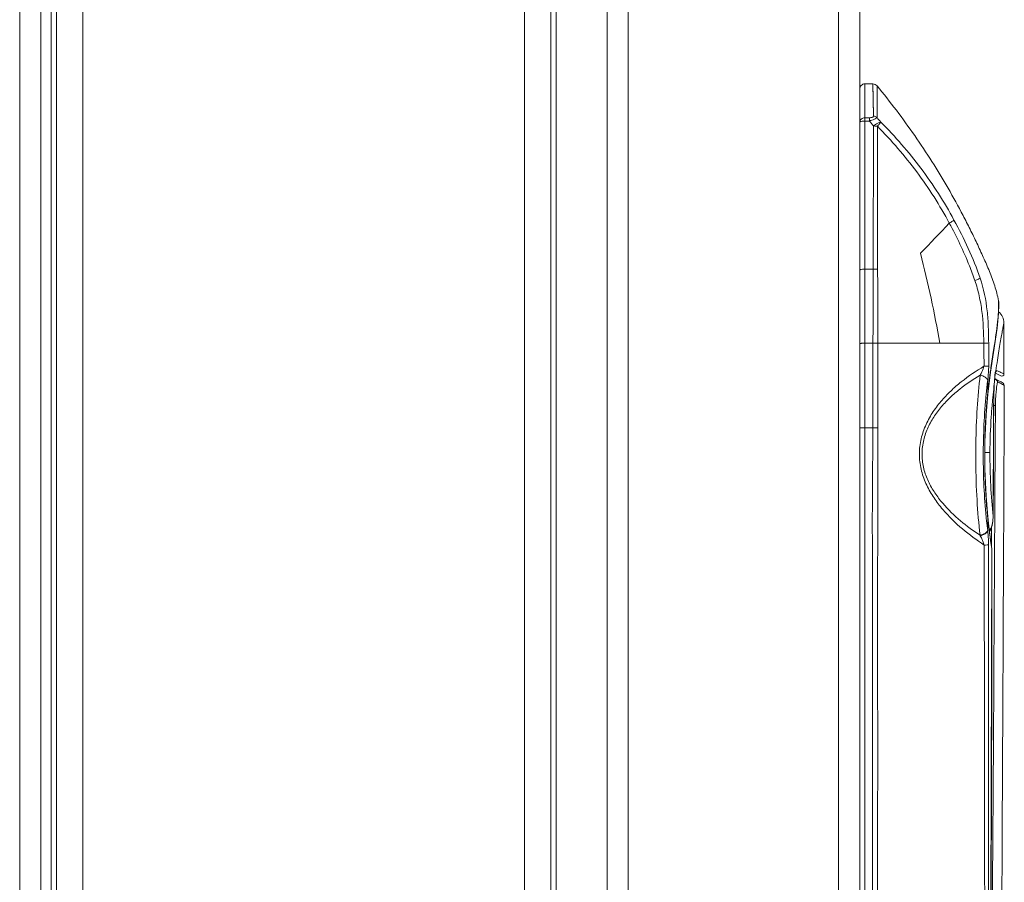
# Model space of a CAD drawing. Extents: x 4773 to 8448, y 27273 to 31291.
# Tile 69 of 99: x 8325 to 8419, y 28414 to 28496. Entities that reach past the tile are written whole.
import ezdxf

# ---------------------------------------------------------------- set-up
doc = ezdxf.new("R2010")
doc.units = 0
doc.header["$LTSCALE"] = 7.5
doc.header["$MEASUREMENT"] = 0
doc.layers.get('0').update_dxf_attribs({"linetype": 'CONTINUOUS', "lineweight": 18})

msp = doc.modelspace()

# ---------------------------------------------------------------- linework, layer by layer
at = {"linetype": 'Continuous'}
for p, q in [((8328.1, 29412.952), (8328.1, 27432.952)), ((8328.6, 27432.952), (8328.6, 29412.952)), ((8331.1, 27432.952), (8331.1, 29412.952)), ((8373.1, 27432.952), (8373.1, 29412.952)), ((8375.6, 27432.952), (8375.6, 29412.952)), ((8325.1, 29411.452), (8325.1, 27434.452)), ((8327.1, 29411.452), (8327.1, 27434.452)), ((8402.95, 27436.952), (8402.95, 29408.952)), ((8404.95, 27436.952), (8404.95, 29408.952)), ((8376.1, 28185.452), (8376.1, 28660.452)), ((8380.95, 28186.452), (8380.95, 28659.452)), ((8382.95, 28186.452), (8382.95, 28659.452)), ((8406.214, 28489.952), (8405.45, 28489.952)), ((8405.45, 28489.952), (8405.45, 28337.452)), ((8406.251, 28486.878), (8406.214, 28489.952)), ((8406.229, 28488.601), (8406.214, 28489.952)), ((8406.6, 28489.769), (8406.595, 28486.752)), ((8406.251, 28486.878), (8406.229, 28488.601)), ((8405.45, 28486.733), (8405.869, 28486.733)), ((8405.869, 28486.424), (8405.45, 28486.424)), ((8405.45, 28486.424), (8405.45, 28481.358)), ((8405.869, 28486.733), (8405.869, 28486.424)), ((8406.26, 28485.951), (8406.228, 28472.346)), ((8406.627, 28485.93), (8406.627, 28484.632)), ((8405.45, 28476.673), (8405.45, 28472.346)), ((8405.45, 28472.346), (8406.228, 28472.346)), ((8418.164, 28469.257), (8418.154, 28469.354)), ((8418.156, 28469.087), (8418.154, 28469.354)), ((8418.135, 28468.121), (8418.165, 28468.97)), ((8418.165, 28468.97), (8418.164, 28469.257)), ((8418.666, 28462.386), (8418.663, 28467.253)), ((8418.664, 28465.632), (8418.663, 28467.253)), ((8405.45, 28465.309), (8406.21, 28465.31)), ((8406.21, 28465.31), (8406.193, 28457.26)), ((8406.666, 28465.306), (8412.561, 28465.307)), ((8412.56, 28465.308), (8416.753, 28465.308)), ((8417.126, 28460.482), (8417.377, 28462.574)), ((8417.367, 28462.603), (8417.383, 28462.724)), ((8417.812, 28462.263), (8417.806, 28462.296)), ((8417.812, 28462.263), (8417.824, 28462.356)), ((8417.865, 28462.543), (8417.885, 28462.598)), ((8417.885, 28462.598), (8417.898, 28462.673)), ((8417.885, 28462.597), (8417.885, 28462.598)), ((8418.021, 28462.7), (8417.954, 28462.731)), ((8417.12, 28461.818), (8417.117, 28460.527)), ((8417.12, 28461.818), (8417.118, 28460.958)), ((8417.744, 28461.461), (8417.747, 28461.448)), ((8417.117, 28460.528), (8417.112, 28460.485)), ((8417.126, 28460.482), (8417.117, 28460.528)), ((8417.126, 28460.482), (8417.126, 28460.482)), ((8417.687, 28459.951), (8417.69, 28459.951)), ((8404.95, 28457.261), (8405.45, 28457.26)), ((8406.675, 28457.26), (8405.45, 28457.26)), ((8415.983, 28455.329), (8415.982, 28455.191)), ((8415.984, 28455.413), (8415.983, 28455.329)), ((8415.986, 28455.576), (8415.984, 28455.454)), ((8415.984, 28455.454), (8415.984, 28455.413)), ((8415.987, 28455.654), (8415.986, 28455.576)), ((8415.988, 28455.701), (8415.987, 28455.654)), ((8415.989, 28455.803), (8415.988, 28455.701)), ((8415.997, 28455.452), (8415.997, 28455.411)), ((8415.981, 28455.07), (8415.98, 28454.952)), ((8415.98, 28454.952), (8415.98, 28454.895)), ((8415.98, 28454.895), (8415.98, 28454.807)), ((8415.98, 28454.65), (8415.98, 28454.549)), ((8415.98, 28454.549), (8415.98, 28454.509)), ((8415.98, 28454.509), (8415.98, 28454.389)), ((8415.98, 28454.389), (8415.98, 28454.342)), ((8415.982, 28455.191), (8415.981, 28455.07)), ((8415.997, 28454.551), (8415.997, 28454.511)), ((8417.332, 28454.933), (8416.855, 28454.935)), ((8415.98, 28454.342), (8415.98, 28454.302)), ((8415.98, 28454.302), (8415.98, 28454.257)), ((8415.98, 28454.257), (8415.981, 28454.149)), ((8415.981, 28454.149), (8415.982, 28454.026)), ((8415.997, 28454.345), (8415.997, 28454.306)), ((8417.112, 28448.814), (8417.117, 28448.765)), ((8417.117, 28448.765), (8417.126, 28448.817)), ((8417.117, 28448.349), (8417.117, 28448.765)), ((8417.614, 28448.413), (8417.639, 28448.857)), ((8417.636, 28448.857), (8417.639, 28448.857)), ((8417.783, 28448.813), (8417.766, 28445.711)), ((8417.787, 28448.813), (8417.767, 28445.711)), ((8417.472, 28446.084), (8417.481, 28447.856)), ((8417.475, 28446.084), (8417.486, 28447.856)), ((8417.117, 28447.462), (8417.111, 28447.511)), ((8417.197, 28368.133), (8417.202, 28446.148)), ((8417.199, 28427.516), (8417.202, 28446.148)), ((8417.511, 28445.745), (8417.504, 28445.788)), ((8417.516, 28445.713), (8417.511, 28445.745)), ((8417.514, 28442.398), (8417.516, 28445.713)), ((8417.525, 28445.712), (8417.516, 28445.713)), ((8417.518, 28445.794), (8417.518, 28445.795)), ((8417.524, 28445.748), (8417.518, 28445.794)), ((8417.525, 28445.712), (8417.524, 28445.748)), ((8417.199, 28381.075), (8417.199, 28427.516))]:
    msp.add_line(p, q, dxfattribs=at)
for points in [[(8417.377, 28462.574), (8417.717, 28464.845), (8418.004, 28466.744), (8418.135, 28468.121)], [(8417.747, 28461.448), (8417.756, 28461.584), (8417.802, 28462.163), (8417.812, 28462.263)], [(8417.812, 28462.263), (8417.824, 28462.356), (8417.865, 28462.543)], [(8417.824, 28462.356), (8417.839, 28462.445), (8417.845, 28462.468)], [(8417.69, 28459.951), (8417.695, 28460.305), (8417.727, 28461.143), (8417.747, 28461.448)], [(8417.126, 28448.817), (8416.963, 28450.786), (8416.856, 28453.339), (8416.855, 28455.949), (8416.963, 28458.522), (8417.126, 28460.482)], [(8417.639, 28448.857), (8417.654, 28452.786), (8417.672, 28456.819), (8417.69, 28459.951)], [(8417.519, 28445.792), (8417.393, 28446.631), (8417.224, 28447.927), (8417.126, 28448.817)], [(8417.288, 28447.439), (8417.39, 28447.596), (8417.533, 28447.984), (8417.614, 28448.413)], [(8417.341, 28365.135), (8417.247, 28378.429), (8417.374, 28400.838), (8417.525, 28445.714)]]:
    msp.add_lwpolyline(points, dxfattribs=at)
for centre, radius, start, end in [((8334.872, 28427.503), 92.262, 39.30872, 39.68958), ((8332.893, 28424.56), 96.436, 39.82479, 40.15873), ((8400.985, 28469.173), 17.172, 357.04334, 358.03465), ((8402.609, 28469.117), 15.547, 358.03532, 359.88795), ((8485.269, 28453.298), 68.537, 171.86604, 172.09492), ((8477.869, 28454.25), 61.076, 172.69858, 174.10072), ((8482.58, 28453.665), 65.823, 172.19561, 172.71493), ((8442.875, 28460.085), 25.168, 175.56822, 176.20428), ((8414.45, 28454.952), 7.75, 57.79906, 64.53497), ((8432.641, 28460.879), 14.903, 174.54077, 175.56963), ((8414.45, 28454.952), 8.25, 61.6201, 65.66707), ((8417.705, 28461.458), 0.431, 63.19698, 69.49015), ((8418.514, 28462.368), 0.688, 159.54217, 161.33297), ((8402.206, 28428.432), 37.741, 64.66495, 65.22614), ((8468.562, 28455.423), 51.838, 172.91549, 174.35069), ((8481.37, 28453.97), 64.065, 173.2852, 174.18991), ((8519.734, 28455.006), 102.194, 176.21548, 176.37882), ((8418.447, 28461.298), 0.25, 359.76878, 57.86201), ((8468.601, 28455.262), 51.753, 174.20778, 175.83204), ((8478.487, 28454.255), 61.168, 174.63, 175.18176), ((8479.837, 28454.128), 62.524, 174.19212, 174.63057), ((8433.269, 28459.288), 15.415, 176.40204, 179.56831), ((12269.372, 28436.872), 3851.755, 179.656706, 179.821734), ((13349.419, 28420.943), 4931.714, 179.553158, 179.676206), ((8474.797, 28454.823), 57.964, 176.44819, 178.54919), ((8472.351, 28454.97), 55.514, 175.81279, 176.44292), ((8478.999, 28454.689), 62.168, 178.52358, 179.07793), ((8480.475, 28454.666), 63.645, 179.07873, 180.9882), ((8486.558, 28454.627), 70.579, 179.85371, 179.98144), ((8479.854, 28454.653), 63.023, 180.98602, 181.50097), ((8477.163, 28454.575), 60.332, 181.49378, 183.54321), ((8473.049, 28454.345), 56.211, 183.56832, 183.98485), ((8469.424, 28454.084), 52.577, 183.97584, 185.75257), ((8472.899, 28454.508), 56.077, 185.87886, 188.9468), ((8297.704, 28448.201), 119.414, 359.65875, 0.07113), ((8408.7, 28442.96), 8.718, 27.76164, 28.07263), ((8417.322, 28445.755), 0.198, 347.67376, 357.89441)]:
    msp.add_arc(centre, radius, start, end, dxfattribs=at)
for points, knots in [([(8405.45, 28489.952), (8405.322, 28489.952), (8405.057, 28489.845), (8404.95, 28489.579), (8404.95, 28489.452)], [0, 0, 0, 0, 0.499984, 1, 1, 1, 1]), ([(8418.154, 28469.354), (8418.054, 28469.829), (8417.873, 28470.536), (8417.562, 28471.458), (8417.294, 28472.138), (8417, 28472.808), (8416.603, 28473.701), (8416.094, 28474.814), (8415.451, 28476.137), (8414.556, 28477.888), (8413.368, 28480.046), (8411.833, 28482.578), (8409.645, 28485.871), (8407.854, 28488.24), (8406.6, 28489.769)], [0, 0, 0, 0, 0.061682, 0.09259, 0.123543, 0.154549, 0.185593, 0.247774, 0.310089, 0.372522, 0.497663, 0.623091, 0.748705, 1, 1, 1, 1]), ([(8404.95, 28486.277), (8404.95, 28486.334), (8404.976, 28486.456), (8405.124, 28486.661), (8405.324, 28486.733), (8405.45, 28486.733)], [0, 0, 0, 0, 0.231805, 0.4893, 1, 1, 1, 1]), ([(8404.95, 28486.277), (8404.95, 28486.3), (8405.001, 28486.352), (8405.169, 28486.407), (8405.331, 28486.424), (8405.45, 28486.424)], [0, 0, 0, 0, 0.124901, 0.343021, 1, 1, 1, 1]), ([(8405.869, 28486.733), (8405.918, 28486.733), (8406.01, 28486.737), (8406.131, 28486.763), (8406.223, 28486.804), (8406.25, 28486.857), (8406.251, 28486.878)], [0, 0, 0, 0, 0.333517, 0.633636, 0.854352, 1, 1, 1, 1]), ([(8405.869, 28486.424), (8406.03, 28486.474), (8406.252, 28486.54), (8406.491, 28486.663), (8406.571, 28486.724), (8406.595, 28486.752)], [0, 0, 0, 0, 0.631353, 0.858848, 1, 1, 1, 1]), ([(8406.251, 28486.878), (8406.282, 28486.878), (8406.406, 28486.868), (8406.526, 28486.813), (8406.595, 28486.752)], [0, 0, 0, 0, 0.255448, 1, 1, 1, 1]), ([(8406.26, 28485.951), (8406.389, 28486.049), (8406.575, 28486.176), (8406.814, 28486.289), (8406.915, 28486.32), (8406.956, 28486.321)], [0, 0, 0, 0, 0.6121, 0.843583, 1, 1, 1, 1]), ([(8406.956, 28486.321), (8406.924, 28486.266), (8406.813, 28486.134), (8406.7, 28486.007), (8406.627, 28485.93)], [0, 0, 0, 0, 0.377426, 1, 1, 1, 1]), ([(8406.956, 28486.321), (8408.326, 28484.953), (8410.886, 28482.014), (8412.986, 28478.73), (8413.913, 28477.018)], [0, 0, 0, 0, 0.498649, 1, 1, 1, 1]), ([(8406.627, 28485.93), (8406.598, 28485.933), (8406.476, 28485.945), (8406.353, 28485.95), (8406.26, 28485.951)], [0, 0, 0, 0, 0.242405, 1, 1, 1, 1]), ([(8413.47, 28476.717), (8412.562, 28478.41), (8410.493, 28481.659), (8407.974, 28484.569), (8406.627, 28485.929)], [0, 0, 0, 0, 0.500994, 1, 1, 1, 1]), ([(8406.627, 28484.632), (8406.627, 28483.616), (8406.628, 28481.064), (8406.627, 28476.963), (8406.642, 28473.878), (8406.652, 28472.328)], [0, 0, 0, 0, 0.247667, 0.622188, 1, 1, 1, 1]), ([(8413.913, 28477.018), (8413.901, 28477), (8413.853, 28476.963), (8413.762, 28476.897), (8413.629, 28476.812), (8413.527, 28476.75), (8413.47, 28476.717)], [0, 0, 0, 0, 0.119124, 0.333627, 0.632808, 1, 1, 1, 1]), ([(8413.913, 28477.018), (8414.393, 28476.133), (8415.311, 28474.328), (8416.069, 28472.446), (8416.396, 28471.482)], [0, 0, 0, 0, 0.497091, 1, 1, 1, 1]), ([(8415.9, 28471.267), (8415.739, 28471.74), (8415.044, 28473.607), (8414.172, 28475.402), (8413.47, 28476.717)], [0, 0, 0, 0, 0.251132, 1, 1, 1, 1]), ([(8412.561, 28465.307), (8412.318, 28466.745), (8411.758, 28469.61), (8411.086, 28472.449), (8410.74, 28473.867)], [0, 0, 0, 0, 0.499759, 1, 1, 1, 1]), ([(8405.095, 28472.319), (8405.058, 28472.313), (8405.012, 28472.303), (8404.95, 28472.272), (8404.95, 28472.256)], [0, 0, 0, 0, 0.6974, 1, 1, 1, 1]), ([(8405.45, 28472.346), (8405.42, 28472.346), (8405.301, 28472.344), (8405.182, 28472.335), (8405.095, 28472.319)], [0, 0, 0, 0, 0.257472, 1, 1, 1, 1]), ([(8406.21, 28465.31), (8406.214, 28465.899), (8406.222, 28467.369), (8406.239, 28469.714), (8406.235, 28471.471), (8406.228, 28472.346)], [0, 0, 0, 0, 0.251182, 0.626749, 1, 1, 1, 1]), ([(8406.652, 28472.328), (8406.618, 28472.331), (8406.477, 28472.341), (8406.336, 28472.346), (8406.228, 28472.346)], [0, 0, 0, 0, 0.23912, 1, 1, 1, 1]), ([(8406.652, 28472.328), (8406.658, 28471.746), (8406.669, 28470.287), (8406.663, 28467.947), (8406.665, 28466.188), (8406.666, 28465.306)], [0, 0, 0, 0, 0.248535, 0.623432, 1, 1, 1, 1]), ([(8415.9, 28471.267), (8415.96, 28471.29), (8416.072, 28471.332), (8416.219, 28471.392), (8416.323, 28471.44), (8416.379, 28471.468), (8416.396, 28471.482)], [0, 0, 0, 0, 0.358121, 0.660385, 0.877954, 1, 1, 1, 1]), ([(8416.753, 28465.308), (8416.729, 28466.314), (8416.671, 28467.828), (8416.333, 28469.818), (8416.059, 28470.789), (8415.9, 28471.267)], [0, 0, 0, 0, 0.499944, 0.749955, 1, 1, 1, 1]), ([(8416.396, 28471.482), (8416.735, 28470.483), (8417.059, 28468.93), (8417.187, 28466.86), (8417.205, 28465.841), (8417.21, 28465.337)], [0, 0, 0, 0, 0.508542, 0.757069, 1, 1, 1, 1]), ([(8417.422, 28462.995), (8417.501, 28463.549), (8417.662, 28464.586), (8417.895, 28466.028), (8418.061, 28467.238), (8418.117, 28467.968), (8418.134, 28468.288)], [0, 0, 0, 0, 0.314138, 0.589548, 0.820118, 1, 1, 1, 1]), ([(8418.663, 28467.253), (8418.663, 28467.45), (8418.571, 28467.849), (8418.31, 28468.164), (8418.154, 28468.284)], [0, 0, 0, 0, 0.500124, 1, 1, 1, 1]), ([(8418.663, 28467.253), (8418.662, 28467.253), (8418.663, 28467.242), (8418.657, 28467.232), (8418.653, 28467.205), (8418.646, 28467.172), (8418.637, 28467.129), (8418.622, 28467.052), (8418.599, 28466.933), (8418.567, 28466.763), (8418.528, 28466.556), (8418.483, 28466.313), (8418.411, 28465.919), (8418.309, 28465.344), (8418.177, 28464.558), (8418.036, 28463.654), (8417.944, 28463.012), (8417.898, 28462.673)], [0, 0, 0, 0, 0.001084, 0.004298, 0.009627, 0.017057, 0.026571, 0.038155, 0.06747, 0.104878, 0.150255, 0.203479, 0.264425, 0.408754, 0.581059, 0.778936, 1, 1, 1, 1]), ([(8404.95, 28465.278), (8404.95, 28465.281), (8404.968, 28465.285), (8404.992, 28465.291), (8405.04, 28465.295), (8405.101, 28465.3), (8405.176, 28465.304), (8405.294, 28465.307), (8405.386, 28465.309), (8405.45, 28465.309)], [0, 0, 0, 0, 0.022648, 0.080354, 0.172637, 0.296581, 0.447419, 0.620001, 1, 1, 1, 1]), ([(8406.21, 28465.31), (8406.25, 28465.31), (8406.402, 28465.31), (8406.554, 28465.308), (8406.666, 28465.306)], [0, 0, 0, 0, 0.258945, 1, 1, 1, 1]), ([(8406.672, 28457.26), (8406.672, 28457.929), (8406.67, 28460.611), (8406.666, 28463.293), (8406.662, 28465.306)], [0, 0, 0, 0, 0.249384, 1, 1, 1, 1]), ([(8416.753, 28465.308), (8416.852, 28465.311), (8417.004, 28465.319), (8417.157, 28465.327), (8417.21, 28465.337)], [0, 0, 0, 0, 0.645674, 1, 1, 1, 1]), ([(8417.213, 28463.14), (8417.213, 28463.322), (8417.216, 28464.055), (8417.215, 28464.787), (8417.21, 28465.337)], [0, 0, 0, 0, 0.249221, 1, 1, 1, 1]), ([(8416.79, 28446.139), (8416.075, 28446.607), (8414.668, 28447.633), (8413.086, 28449.167), (8411.986, 28450.6), (8411.282, 28451.812), (8410.781, 28453.157), (8410.567, 28454.601), (8410.7, 28456.061), (8411.149, 28457.437), (8411.817, 28458.686), (8412.649, 28459.794), (8413.585, 28460.778), (8414.918, 28461.94), (8416.016, 28462.676), (8416.766, 28463.119)], [0, 0, 0, 0, 0.11731, 0.238556, 0.301003, 0.364904, 0.430317, 0.496914, 0.563703, 0.629697, 0.694278, 0.757412, 0.819394, 0.880386, 1, 1, 1, 1]), ([(8416.766, 28463.119), (8416.745, 28463.042), (8416.647, 28462.752), (8416.513, 28462.477), (8416.406, 28462.28)], [0, 0, 0, 0, 0.263754, 1, 1, 1, 1]), ([(8417.213, 28463.14), (8417.16, 28463.131), (8417.011, 28463.127), (8416.862, 28463.121), (8416.766, 28463.119)], [0, 0, 0, 0, 0.354932, 1, 1, 1, 1]), ([(8417.213, 28463.14), (8417.212, 28463.024), (8417.201, 28462.582), (8417.162, 28462.141), (8417.12, 28461.818)], [0, 0, 0, 0, 0.261576, 1, 1, 1, 1]), ([(8416.392, 28447.063), (8415.745, 28447.482), (8414.483, 28448.415), (8413.059, 28449.793), (8412.073, 28451.08), (8411.443, 28452.165), (8411.009, 28453.374), (8410.829, 28454.665), (8410.95, 28455.968), (8411.358, 28457.194), (8411.96, 28458.308), (8412.707, 28459.298), (8413.547, 28460.179), (8414.745, 28461.22), (8415.729, 28461.886), (8416.406, 28462.28)], [0, 0, 0, 0, 0.118114, 0.239644, 0.302092, 0.365906, 0.431117, 0.497476, 0.563937, 0.629658, 0.694021, 0.75706, 0.819011, 0.88004, 1, 1, 1, 1]), ([(8416.405, 28462.28), (8416.282, 28461.236), (8416.094, 28459.079), (8416.008, 28456.916), (8415.989, 28455.803)], [0, 0, 0, 0, 0.485709, 1, 1, 1, 1]), ([(8416.406, 28462.28), (8416.57, 28462.239), (8416.842, 28462.141), (8417.079, 28461.931), (8417.12, 28461.817)], [0, 0, 0, 0, 0.581406, 1, 1, 1, 1]), ([(8417.76, 28461.888), (8417.769, 28461.894), (8417.802, 28461.913), (8417.846, 28461.919), (8417.869, 28461.907)], [0, 0, 0, 0, 0.300967, 1, 1, 1, 1]), ([(8417.806, 28462.296), (8417.809, 28462.325), (8417.82, 28462.424), (8417.84, 28462.522), (8417.862, 28462.588)], [0, 0, 0, 0, 0.292727, 1, 1, 1, 1]), ([(8417.869, 28462.609), (8417.872, 28462.615), (8417.88, 28462.637), (8417.89, 28462.658), (8417.898, 28462.673)], [0, 0, 0, 0, 0.288252, 1, 1, 1, 1]), ([(8417.954, 28462.727), (8417.949, 28462.729), (8417.934, 28462.73), (8417.914, 28462.707), (8417.904, 28462.686), (8417.898, 28462.673)], [0, 0, 0, 0, 0.164981, 0.485153, 1, 1, 1, 1]), ([(8418.666, 28462.385), (8418.666, 28462.387), (8418.657, 28462.392), (8418.643, 28462.401), (8418.618, 28462.415), (8418.567, 28462.441), (8418.478, 28462.485), (8418.401, 28462.522), (8418.356, 28462.543)], [0, 0, 0, 0, 0.02214, 0.073121, 0.153538, 0.26352, 0.572389, 1, 1, 1, 1]), ([(8418.666, 28462.386), (8418.666, 28462.32), (8418.59, 28462.179), (8418.429, 28462.179), (8418.371, 28462.21)], [0, 0, 0, 0, 0.500009, 1, 1, 1, 1]), ([(8417.687, 28459.951), (8417.687, 28460.079), (8417.694, 28460.583), (8417.717, 28461.087), (8417.744, 28461.461)], [0, 0, 0, 0, 0.25503, 1, 1, 1, 1]), ([(8417.884, 28460.256), (8417.889, 28460.325), (8417.907, 28460.586), (8417.932, 28460.847), (8417.956, 28461.038)], [0, 0, 0, 0, 0.264869, 1, 1, 1, 1]), ([(8417.956, 28461.038), (8417.961, 28461.073), (8417.978, 28461.204), (8417.998, 28461.334), (8418.015, 28461.43)], [0, 0, 0, 0, 0.265918, 1, 1, 1, 1]), ([(8418.059, 28461.655), (8418.057, 28461.665), (8418.046, 28461.708), (8418.021, 28461.746), (8417.997, 28461.771)], [0, 0, 0, 0, 0.227326, 1, 1, 1, 1]), ([(8418.015, 28461.43), (8418.018, 28461.45), (8418.032, 28461.525), (8418.047, 28461.6), (8418.059, 28461.655)], [0, 0, 0, 0, 0.265844, 1, 1, 1, 1]), ([(8418.058, 28461.655), (8418.123, 28461.621), (8418.312, 28461.52), (8418.502, 28461.42), (8418.623, 28461.348)], [0, 0, 0, 0, 0.340534, 1, 1, 1, 1]), ([(8418.697, 28461.297), (8418.642, 28448.344), (8418.511, 28422.723), (8418.399, 28397.101), (8418.338, 28384.433)], [0, 0, 0, 0, 0.505548, 1, 1, 1, 1]), ([(8418.623, 28461.348), (8418.642, 28461.337), (8418.666, 28461.323), (8418.689, 28461.306), (8418.696, 28461.3), (8418.697, 28461.297)], [0, 0, 0, 0, 0.713635, 0.908906, 1, 1, 1, 1]), ([(8416.976, 28460.526), (8416.782, 28458.566), (8416.615, 28454.641), (8416.781, 28450.717), (8416.971, 28448.774)], [0, 0, 0, 0, 0.502241, 1, 1, 1, 1]), ([(8417.535, 28459.392), (8417.505, 28459.033), (8417.393, 28457.549), (8417.339, 28456.061), (8417.332, 28454.933)], [0, 0, 0, 0, 0.242417, 1, 1, 1, 1]), ([(8417.854, 28459.404), (8417.848, 28459.404), (8417.792, 28459.403), (8417.736, 28459.403), (8417.687, 28459.403)], [0, 0, 0, 0, 0.122249, 1, 1, 1, 1]), ([(8406.2, 28457.26), (8406.2, 28455.403), (8406.147, 28451.689), (8406.152, 28446.118), (8406.16, 28440.547), (8406.168, 28434.048), (8406.163, 28426.62), (8406.164, 28415.479), (8406.163, 28401.553), (8406.154, 28384.844), (8406.161, 28373.706), (8406.171, 28368.137)], [0, 0, 0, 0, 0.062509, 0.125018, 0.187527, 0.250037, 0.3438, 0.43756, 0.625063, 0.812544, 1, 1, 1, 1]), ([(8406.694, 28368.139), (8406.686, 28371.851), (8406.67, 28379.276), (8406.688, 28390.413), (8406.671, 28401.552), (8406.649, 28410.835), (8406.652, 28418.263), (8406.661, 28423.833), (8406.661, 28429.404), (8406.648, 28436.832), (8406.646, 28446.118), (8406.706, 28453.546), (8406.675, 28457.26)], [0, 0, 0, 0, 0.124952, 0.249927, 0.374914, 0.499915, 0.562421, 0.624929, 0.687438, 0.749948, 0.874974, 1, 1, 1, 1]), ([(8417.332, 28454.933), (8417.326, 28453.884), (8417.376, 28451.855), (8417.532, 28449.831), (8417.636, 28448.857)], [0, 0, 0, 0, 0.517143, 1, 1, 1, 1]), ([(8415.982, 28454.026), (8415.992, 28452.823), (8416.069, 28450.497), (8416.262, 28448.178), (8416.392, 28447.063)], [0, 0, 0, 0, 0.517214, 1, 1, 1, 1]), ([(8416.971, 28448.774), (8416.982, 28448.665), (8417.025, 28448.236), (8417.074, 28447.808), (8417.115, 28447.49)], [0, 0, 0, 0, 0.255189, 1, 1, 1, 1]), ([(8416.392, 28447.063), (8416.557, 28447.101), (8416.787, 28447.182), (8417.019, 28447.364), (8417.092, 28447.468), (8417.11, 28447.519)], [0, 0, 0, 0, 0.577128, 0.813576, 1, 1, 1, 1]), ([(8416.415, 28447.021), (8416.575, 28447.059), (8416.842, 28447.151), (8417.075, 28447.351), (8417.117, 28447.462)], [0, 0, 0, 0, 0.581779, 1, 1, 1, 1]), ([(8416.415, 28447.021), (8416.451, 28446.955), (8416.541, 28446.782), (8416.669, 28446.489), (8416.754, 28446.259), (8416.79, 28446.139)], [0, 0, 0, 0, 0.237628, 0.607725, 1, 1, 1, 1]), ([(8417.117, 28447.462), (8417.13, 28447.36), (8417.177, 28446.923), (8417.201, 28446.484), (8417.202, 28446.148)], [0, 0, 0, 0, 0.235406, 1, 1, 1, 1]), ([(8417.202, 28446.148), (8417.152, 28446.144), (8417.015, 28446.142), (8416.877, 28446.14), (8416.79, 28446.139)], [0, 0, 0, 0, 0.362197, 1, 1, 1, 1]), ([(8416.9, 28368.138), (8416.908, 28374.624), (8416.882, 28387.607), (8416.842, 28407.097), (8416.803, 28426.611), (8416.796, 28439.629), (8416.79, 28446.139)], [0, 0, 0, 0, 0.249445, 0.499339, 0.749617, 1, 1, 1, 1]), ([(8417.766, 28445.711), (8417.735, 28440.029), (8417.695, 28431.507), (8417.624, 28420.144), (8417.527, 28408.781), (8417.378, 28394.581), (8417.282, 28383.22), (8417.253, 28377.541)], [0, 0, 0, 0, 0.250032, 0.375049, 0.500064, 0.750068, 1, 1, 1, 1]), ([(8417.515, 28445.715), (8417.517, 28445.715), (8417.52, 28445.714), (8417.523, 28445.714), (8417.524, 28445.714)], [0, 0, 0, 0, 0.71401, 1, 1, 1, 1]), ([(8417.387, 28404.433), (8417.429, 28410.76), (8417.499, 28423.415), (8417.509, 28436.071), (8417.514, 28442.398)], [0, 0, 0, 0, 0.500005, 1, 1, 1, 1])]:
    msp.add_open_spline(points, degree=3, knots=knots, dxfattribs=at)
for points in [[(8406.214, 28489.952), (8406.356, 28489.952), (8406.51, 28489.879), (8406.6, 28489.769)], [(8410.74, 28473.867), (8411.65, 28474.817), (8412.56, 28475.768), (8413.47, 28476.717)], [(8416.752, 28465.308), (8416.764, 28464.578), (8416.767, 28463.849), (8416.768, 28463.119)], [(8417.856, 28461.862), (8417.825, 28461.873), (8417.793, 28461.882), (8417.76, 28461.886)], [(8417.804, 28462.535), (8417.846, 28462.546), (8417.885, 28462.573), (8417.911, 28462.606)], [(8417.997, 28461.771), (8417.97, 28461.8), (8417.935, 28461.824), (8417.899, 28461.843)], [(8417.911, 28462.606), (8417.938, 28462.64), (8417.953, 28462.685), (8417.954, 28462.727)], [(8417.923, 28461.88), (8417.976, 28461.853), (8418.022, 28461.802), (8418.043, 28461.746)], [(8418.043, 28461.746), (8418.054, 28461.717), (8418.059, 28461.685), (8418.058, 28461.655)], [(8417.577, 28448.268), (8417.615, 28448.462), (8417.633, 28448.66), (8417.636, 28448.857)], [(8417.291, 28447.517), (8417.437, 28447.742), (8417.526, 28448.005), (8417.577, 28448.268)], [(8417.52, 28445.748), (8417.521, 28445.763), (8417.52, 28445.778), (8417.517, 28445.793)]]:
    msp.add_open_spline(points, degree=3, dxfattribs=at)

doc.saveas('drawing.dxf')
